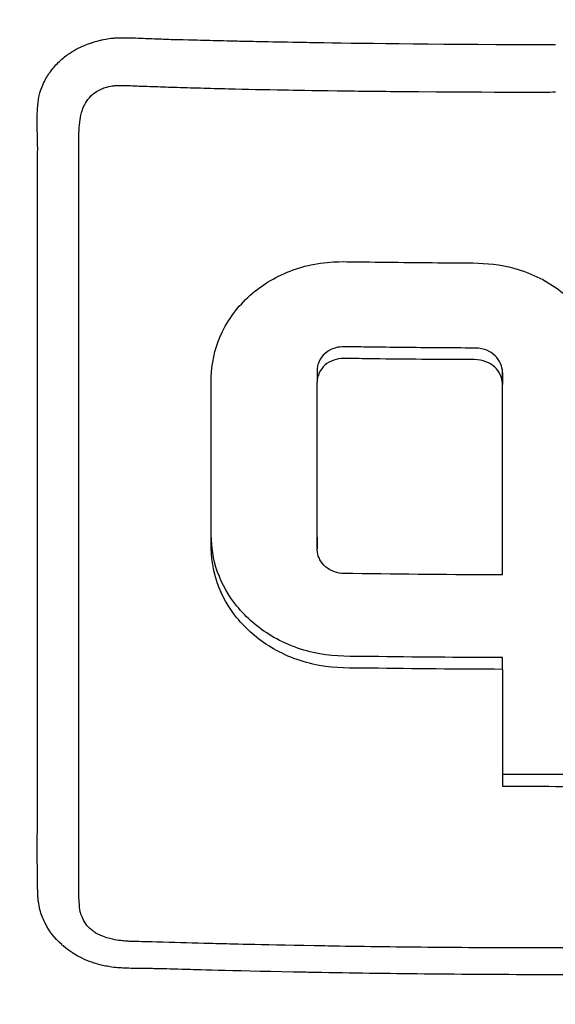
# Model space of a CAD drawing. Header units: millimetres. Extents: x 0 to 4378, y 0 to 2376.
# Tile 28 of 236: x 757 to 770, y 803 to 826. Entities that reach past the tile are written whole.
import ezdxf

# ---------------------------------------------------------------- set-up
doc = ezdxf.new("R2010")
doc.units = ezdxf.units.MM
doc.header["$LTSCALE"] = 0.2

# ---------------------------------------------------------------- blocks, each defined once
blk = doc.blocks.new('A$Cd43f6b5f')
for p, q in [((-12.274, 165.472), (-12.274, 165.472)), ((-5.765, 158.327), (-5.765, 158.044)), ((-1.281, 158.268), (-1.281, 157.986)), ((-5.765, 154.293), (-5.765, 154.01)), ((-1.281, 151.095), (-1.281, 151.378))]:
    blk.add_line(p, q)
for centre, major_axis, ratio, start_param, end_param in [((-1.258, 223.478), (0.011, 156.746), 0.00013, 2.050804, 2.071243), ((0.044, 247.114), (-139.821, -0.022), 0.706972, 1.561208, 1.579534)]:
    blk.add_ellipse(centre, major_axis=major_axis, ratio=ratio, start_param=start_param, end_param=end_param)
for points, knots in [([(0, 254.448), (-1.401, 254.45), (-2.8, 254.414), (-4.196, 254.34), (-4.894, 254.303), (-5.591, 254.256), (-6.286, 254.201), (-6.98, 254.145), (-7.673, 254.08), (-8.363, 254.007), (-9.744, 253.859), (-11.117, 253.676), (-12.481, 253.458), (-13.163, 253.349), (-13.843, 253.231), (-14.519, 253.105), (-15.195, 252.978), (-15.867, 252.844), (-16.535, 252.701), (-16.555, 252.696), (-16.575, 252.692), (-16.595, 252.688), (-17.937, 252.4), (-19.262, 252.077), (-20.573, 251.721), (-21.228, 251.543), (-21.88, 251.356), (-22.526, 251.163), (-23.172, 250.969), (-23.812, 250.767), (-24.448, 250.558), (-25.718, 250.141), (-26.969, 249.693), (-28.2, 249.218), (-29.391, 248.757), (-30.564, 248.27), (-31.714, 247.76), (-31.751, 247.743), (-31.789, 247.727), (-31.827, 247.71), (-34.167, 246.667), (-36.423, 245.526), (-38.584, 244.302), (-39.665, 243.691), (-40.721, 243.059), (-41.754, 242.408), (-42.788, 241.756), (-43.798, 241.085), (-44.784, 240.397), (-45.777, 239.704), (-46.744, 238.994), (-47.688, 238.267), (-48.632, 237.541), (-49.553, 236.798), (-50.448, 236.042), (-51.342, 235.286), (-52.211, 234.517), (-53.058, 233.734), (-53.905, 232.951), (-54.729, 232.154), (-55.531, 231.346), (-55.586, 231.29), (-55.642, 231.234), (-55.697, 231.178), (-56.445, 230.419), (-57.175, 229.65), (-57.884, 228.873), (-58.644, 228.04), (-59.38, 227.197), (-60.092, 226.345), (-61.162, 225.065), (-62.179, 223.764), (-63.147, 222.441), (-63.469, 222.001), (-63.785, 221.56), (-64.096, 221.116), (-64.253, 220.892), (-64.408, 220.667), (-64.562, 220.442), (-65.021, 219.771), (-65.467, 219.096), (-65.9, 218.418), (-66.766, 217.061), (-67.582, 215.689), (-68.349, 214.303), (-69.116, 212.917), (-69.834, 211.516), (-70.506, 210.101), (-70.548, 210.014), (-70.589, 209.927), (-70.63, 209.84), (-72.367, 206.146), (-73.778, 202.376), (-74.888, 198.565), (-74.916, 198.471), (-74.943, 198.377), (-74.97, 198.283), (-75.245, 197.323), (-75.498, 196.359), (-75.724, 195.39), (-75.95, 194.42), (-76.148, 193.445), (-76.311, 192.471), (-76.637, 190.523), (-76.825, 188.577), (-76.831, 186.636), (-76.832, 186.553), (-76.832, 186.47), (-76.831, 186.386), (-76.822, 184.43), (-76.63, 182.478), (-76.304, 180.528), (-76.141, 179.554), (-75.944, 178.58), (-75.718, 177.608), (-75.493, 176.636), (-75.24, 175.666), (-74.967, 174.701), (-74.949, 174.641), (-74.932, 174.58), (-74.915, 174.52), (-74.363, 172.596), (-73.735, 170.683), (-73.027, 168.785), (-72.673, 167.835), (-72.298, 166.89), (-71.904, 165.949), (-71.51, 165.008), (-71.095, 164.073), (-70.66, 163.142), (-70.639, 163.096), (-70.617, 163.05), (-70.595, 163.003), (-69.712, 161.123), (-68.743, 159.261), (-67.689, 157.428), (-66.635, 155.595), (-65.496, 153.791), (-64.267, 152.019), (-63.653, 151.132), (-63.016, 150.254), (-62.356, 149.382), (-61.696, 148.511), (-61.011, 147.647), (-60.305, 146.794), (-59.598, 145.941), (-58.868, 145.098), (-58.116, 144.266), (-57.365, 143.434), (-56.59, 142.614), (-55.792, 141.805), (-55.774, 141.787), (-55.757, 141.769), (-55.739, 141.75), (-54.938, 140.941), (-54.114, 140.143), (-53.264, 139.357), (-52.414, 138.571), (-51.538, 137.796), (-50.639, 137.037), (-49.739, 136.278), (-48.816, 135.535), (-47.87, 134.807), (-47.766, 134.727), (-47.662, 134.648), (-47.558, 134.569)], [0, 0, 0, 0, 0.0041991, 0.0041991, 0.0041991, 0.0062987, 0.0062987, 0.0062987, 0.0083983, 0.0083983, 0.0083983, 0.0125974, 0.0125974, 0.0125974, 0.014697, 0.014697, 0.014697, 0.0167965, 0.0167965, 0.0167965, 0.0168599, 0.0168599, 0.0168599, 0.0210764, 0.0210764, 0.0210764, 0.0231847, 0.0231847, 0.0231847, 0.025293, 0.025293, 0.025293, 0.0295096, 0.0295096, 0.0295096, 0.0335924, 0.0335924, 0.0335924, 0.0337261, 0.0337261, 0.0337261, 0.0420526, 0.0420526, 0.0420526, 0.0462159, 0.0462159, 0.0462159, 0.0503791, 0.0503791, 0.0503791, 0.0545745, 0.0545745, 0.0545745, 0.0587698, 0.0587698, 0.0587698, 0.0629602, 0.0629602, 0.0629602, 0.0671505, 0.0671505, 0.0671505, 0.0674414, 0.0674414, 0.0674414, 0.0713694, 0.0713694, 0.0713694, 0.0755743, 0.0755743, 0.0755743, 0.0818817, 0.0818817, 0.0818817, 0.0839768, 0.0839768, 0.0839768, 0.0850355, 0.0850355, 0.0850355, 0.0881892, 0.0881892, 0.0881892, 0.0944966, 0.0944966, 0.0944966, 0.1008041, 0.1008041, 0.1008041, 0.1011921, 0.1011921, 0.1011921, 0.1176445, 0.1176445, 0.1176445, 0.1180502, 0.1180502, 0.1180502, 0.1221943, 0.1221943, 0.1221943, 0.1263384, 0.1263384, 0.1263384, 0.1346266, 0.1346266, 0.1346266, 0.1349824, 0.1349824, 0.1349824, 0.143338, 0.143338, 0.143338, 0.1475158, 0.1475158, 0.1475158, 0.1516936, 0.1516936, 0.1516936, 0.1519551, 0.1519551, 0.1519551, 0.160293, 0.160293, 0.160293, 0.164462, 0.164462, 0.164462, 0.168631, 0.168631, 0.168631, 0.1688379, 0.1688379, 0.1688379, 0.1772635, 0.1772635, 0.1772635, 0.1856891, 0.1856891, 0.1856891, 0.1899019, 0.1899019, 0.1899019, 0.1941147, 0.1941147, 0.1941147, 0.1983275, 0.1983275, 0.1983275, 0.2025403, 0.2025403, 0.2025403, 0.2026348, 0.2026348, 0.2026348, 0.206856, 0.206856, 0.206856, 0.2110771, 0.2110771, 0.2110771, 0.2152983, 0.2152983, 0.2152983, 0.2157612, 0.2157612, 0.2157612, 0.2157612]), ([(0.057, 122.335), (-0.41, 122.336), (-2.636, 122.319), (-7.582, 122.78), (-9.478, 123.045), (-12.611, 123.629), (-13.856, 123.901), (-16.741, 124.623), (-18.37, 125.102), (-20.895, 125.958), (-21.806, 126.292), (-23.188, 126.835), (-23.666, 127.03), (-26.68, 128.304), (-29.141, 129.548), (-34.65, 132.814), (-37.625, 134.957), (-40.752, 137.669), (-41.116, 137.993), (-44.46, 141.037), (-47.148, 144.042), (-49.79, 147.635), (-50.081, 148.041), (-50.635, 148.834), (-50.902, 149.226), (-51.3, 149.824), (-51.436, 150.033), (-52.075, 151.02), (-52.596, 151.864), (-53.34, 153.143), (-53.587, 153.579), (-54.484, 155.211), (-55.087, 156.401), (-56.243, 158.874), (-56.805, 160.2), (-57.547, 162.126), (-57.759, 162.699), (-58.593, 165.059), (-59.125, 166.824), (-59.633, 168.853), (-59.69, 169.087), (-59.863, 169.818), (-59.973, 170.313), (-60.149, 171.164), (-60.222, 171.532), (-60.667, 173.933), (-61.115, 176.989), (-61.218, 180.997), (-61.222, 181.183), (-61.268, 184.117), (-61.091, 186.65), (-60.74, 190.09), (-60.533, 191.602), (-59.818, 195.746), (-59.201, 198.355), (-58.302, 201.385), (-58.154, 201.865), (-57.715, 203.237), (-57.411, 204.126), (-56.809, 205.781), (-56.512, 206.555), (-56.069, 207.651), (-55.931, 207.986), (-55.539, 208.92), (-55.269, 209.543), (-54.742, 210.711), (-54.491, 211.25), (-53.789, 212.714), (-53.324, 213.641), (-52.114, 215.935), (-51.341, 217.302), (-50.143, 219.294), (-49.733, 219.954), (-49.103, 220.939), (-48.891, 221.266), (-48.569, 221.754), (-48.461, 221.916), (-48.298, 222.159), (-48.244, 222.24), (-48.162, 222.362), (-48.135, 222.402), (-48.07, 222.499), (-48.04, 222.542), (-48.026, 222.563)], [0.000004, 0.000004, 0.000004, 0.000004, 0.139875, 0.139875, 0.227512, 0.227512, 0.285894, 0.285894, 0.363713, 0.363713, 0.408155, 0.408155, 0.431826, 0.431826, 0.55804, 0.55804, 0.726318, 0.726318, 0.748791, 0.748791, 0.934846, 0.934846, 0.958293, 0.958293, 0.980317, 0.980317, 0.992046, 0.992046, 1.035571, 1.035571, 1.057896, 1.057896, 1.118512, 1.118512, 1.185121, 1.185121, 1.212956, 1.212956, 1.299325, 1.299325, 1.310275, 1.310275, 1.333714, 1.333714, 1.350359, 1.350359, 1.438721, 1.438721, 1.44302, 1.44302, 1.506527, 1.506527, 1.556602, 1.556602, 1.644538, 1.644538, 1.661123, 1.661123, 1.692259, 1.692259, 1.719331, 1.719331, 1.731162, 1.731162, 1.752878, 1.752878, 1.771547, 1.771547, 1.804434, 1.804434, 1.853817, 1.853817, 1.878775, 1.878775, 1.891253, 1.891253, 1.897493, 1.897493, 1.900613, 1.900613, 1.902173, 1.902173, 1.904354, 1.904354, 1.904354, 1.904354]), ([(-44.206, 201.395), (-45.16, 199.702), (-46.035, 197.96), (-47.544, 194.337), (-48.171, 192.498), (-49.688, 186.918), (-50.228, 183.084), (-50.29, 176.681), (-50.093, 174.137), (-48.818, 166.365), (-46.865, 160.332), (-39.976, 149.627), (-35.782, 144.936), (-26.807, 138.495), (-23.109, 136.462), (-16.479, 133.753), (-13.649, 132.853), (-8.648, 131.697), (-6.474, 131.329), (-2.833, 130.964), (-1.355, 130.886), (0.132, 130.889)], [-13.245772, -13.245772, -13.245772, -13.245772, -12.251128, -12.251128, -11.274972, -11.274972, -9.337784, -9.337784, -8.051587, -8.051587, -5.366006, -5.366006, -3.267179, -3.267179, -1.993957, -1.993957, -1.102626, -1.102626, -0.445934, -0.445934, 0, 0, 0, 0]), ([(0.132, 126.865), (-0.449, 126.864), (-1.566, 126.865), (-3.21, 126.982), (-3.739, 127.02), (-4.252, 127.066), (-4.75, 127.117), (-5.367, 127.181), (-5.96, 127.254), (-6.529, 127.333), (-6.98, 127.396), (-8.081, 127.544), (-9.809, 127.893), (-11.136, 128.161), (-12.208, 128.425), (-13.036, 128.64), (-13.077, 128.651), (-13.118, 128.662), (-13.159, 128.672), (-15.539, 129.298), (-17.58, 129.995), (-19.303, 130.666), (-19.337, 130.679), (-20.365, 131.047), (-22.31, 131.937), (-22.318, 131.941), (-22.326, 131.945), (-22.334, 131.949), (-24.057, 132.739), (-25.02, 133.268), (-25.289, 133.412), (-27.177, 134.416), (-29.001, 135.528), (-30.748, 136.742), (-30.788, 136.769), (-30.827, 136.797), (-30.866, 136.824), (-31.016, 136.929), (-32.185, 137.697), (-34.187, 139.345), (-34.717, 139.781), (-35.303, 140.28), (-35.937, 140.851), (-36.8, 141.627), (-37.523, 142.329), (-38.124, 142.937), (-39.475, 144.304), (-40.218, 145.186), (-40.472, 145.48), (-41.591, 146.775), (-42.431, 147.875), (-43.054, 148.729), (-43.725, 149.649), (-44.145, 150.283), (-44.358, 150.605), (-45.382, 152.155), (-46.114, 153.445), (-46.638, 154.42), (-47.062, 155.208), (-47.35, 155.792), (-47.528, 156.158), (-47.81, 156.736), (-48.272, 157.699), (-48.835, 159.077), (-49.143, 159.831), (-49.388, 160.485), (-49.584, 161.034), (-49.727, 161.434), (-49.844, 161.778), (-49.938, 162.064), (-50.155, 162.718), (-50.477, 163.725), (-50.834, 165.102), (-51.29, 166.858), (-51.471, 167.896), (-51.524, 168.182), (-51.534, 168.231), (-51.543, 168.28), (-51.552, 168.329), (-51.928, 170.359), (-52.17, 172.413), (-52.276, 174.472), (-52.295, 174.841), (-52.314, 175.277), (-52.325, 175.781), (-52.338, 176.326), (-52.343, 176.949), (-52.332, 177.651), (-52.302, 179.442), (-52.198, 180.493), (-52.171, 180.808), (-52.101, 181.626), (-52.009, 182.444), (-51.896, 183.258), (-51.72, 184.529), (-51.492, 185.792), (-51.212, 187.046), (-50.909, 188.41), (-50.58, 189.602), (-50.266, 190.628), (-49.96, 191.626), (-49.668, 192.466), (-49.414, 193.155), (-48.786, 194.859), (-48.122, 196.361), (-47.478, 197.675), (-47.246, 198.149), (-47.016, 198.598), (-46.791, 199.023)], [-1, -1, -1, -1, -0.96875, -0.96875, -0.96875, -0.9547937, -0.9547937, -0.9547937, -0.9375, -0.9375, -0.9375, -0.90625, -0.90625, -0.90625, -0.875, -0.875, -0.875, -0.8739463, -0.8739463, -0.8739463, -0.8125, -0.8125, -0.8125, -0.7813822, -0.7813822, -0.7813822, -0.78125, -0.78125, -0.78125, -0.75, -0.75, -0.75, -0.6888795, -0.6888795, -0.6888795, -0.6875, -0.6875, -0.6875, -0.6380723, -0.6380723, -0.6380723, -0.625, -0.625, -0.625, -0.6057577, -0.6057577, -0.6057577, -0.5625, -0.5625, -0.5625, -0.5324119, -0.5324119, -0.5324119, -0.5, -0.5, -0.5, -0.4654336, -0.4654336, -0.4654336, -0.4375, -0.4375, -0.4375, -0.40625, -0.40625, -0.40625, -0.3881699, -0.3881699, -0.3881699, -0.375, -0.375, -0.375, -0.34375, -0.34375, -0.34375, -0.3125, -0.3125, -0.3125, -0.3110249, -0.3110249, -0.3110249, -0.25, -0.25, -0.25, -0.2349777, -0.2349777, -0.2349777, -0.21875, -0.21875, -0.21875, -0.1875, -0.1875, -0.1875, -0.1630802, -0.1630802, -0.1630802, -0.125, -0.125, -0.125, -0.0933033, -0.0933033, -0.0933033, -0.0625, -0.0625, -0.0625, -0.0165509, -0.0165509, -0.0165509, 0, 0, 0, 0]), ([(-12.529, 149.748), (-12.529, 150.265), (-12.529, 151.096), (-12.529, 152.254), (-12.529, 153.017), (-12.529, 153.925), (-12.529, 154.969), (-12.529, 155.759), (-12.53, 156.627), (-12.53, 157.58), (-12.53, 157.616), (-12.53, 157.652), (-12.53, 157.688), (-12.53, 158.558), (-12.531, 159.198), (-12.531, 159.601), (-12.531, 160.112), (-12.531, 160.533), (-12.531, 160.862), (-12.53, 161.342), (-12.531, 161.628), (-12.531, 161.715), (-12.532, 162.967), (-12.525, 163.637), (-12.526, 163.72), (-12.527, 163.77), (-12.528, 163.814), (-12.529, 163.851), (-12.529, 163.913), (-12.531, 163.957), (-12.531, 163.985), (-12.532, 164.024), (-12.537, 164.158), (-12.538, 164.386), (-12.538, 164.498), (-12.535, 164.586), (-12.531, 164.651), (-12.522, 164.785), (-12.507, 164.866), (-12.502, 164.897), (-12.496, 164.934), (-12.484, 165.007), (-12.449, 165.112), (-12.42, 165.198), (-12.389, 165.266), (-12.363, 165.317), (-12.315, 165.413), (-12.26, 165.498), (-12.203, 165.573), (-12.145, 165.649), (-12.078, 165.727), (-11.999, 165.801), (-11.959, 165.84), (-11.92, 165.874), (-11.883, 165.904), (-11.88, 165.906), (-11.877, 165.909), (-11.874, 165.911), (-11.833, 165.943), (-11.794, 165.972), (-11.756, 165.997), (-11.677, 166.05), (-11.605, 166.089), (-11.543, 166.12), (-11.464, 166.16), (-11.402, 166.185), (-11.36, 166.202), (-11.304, 166.225), (-11.244, 166.247), (-11.178, 166.269), (-11.12, 166.287), (-11.059, 166.305), (-10.993, 166.32), (-10.99, 166.321), (-10.988, 166.321), (-10.985, 166.322)], [-0.35, -0.35, -0.35, -0.35, -0.3036755, -0.3036755, -0.3036755, -0.273124, -0.273124, -0.273124, -0.25, -0.25, -0.25, -0.248947, -0.248947, -0.248947, -0.2232143, -0.2232143, -0.2232143, -0.2123203, -0.2123203, -0.2123203, -0.1964286, -0.1964286, -0.1964286, -0.1696429, -0.1696429, -0.1696429, -0.1683773, -0.1683773, -0.1683773, -0.1662946, -0.1662946, -0.1662946, -0.1629464, -0.1629464, -0.1629464, -0.1595982, -0.1595982, -0.1595982, -0.15625, -0.15625, -0.15625, -0.1533801, -0.1533801, -0.1533801, -0.1505102, -0.1505102, -0.1505102, -0.1466837, -0.1466837, -0.1466837, -0.1428571, -0.1428571, -0.1428571, -0.1409439, -0.1409439, -0.1409439, -0.1408082, -0.1408082, -0.1408082, -0.1390306, -0.1390306, -0.1390306, -0.1367836, -0.1367836, -0.1367836, -0.1339286, -0.1339286, -0.1339286, -0.1315425, -0.1315425, -0.1315425, -0.1294643, -0.1294643, -0.1294643, -0.129396, -0.129396, -0.129396, -0.129396]), ([(-10.985, 166.322), (-10.91, 166.34), (-10.846, 166.35), (-10.795, 166.357), (-10.73, 166.366), (-10.684, 166.369), (-10.66, 166.37), (-10.57, 166.373), (-10.455, 166.375), (-10.315, 166.373), (-10.1, 166.369), (-9.935, 166.361), (-9.823, 166.356), (-9.651, 166.35), (-9.507, 166.344), (-9.39, 166.339), (-9.348, 166.337), (-9.264, 166.335), (-9.139, 166.332), (-8.758, 166.323), (-8.514, 166.317), (-8.408, 166.314), (-8.388, 166.314), (-8.373, 166.313), (-8.362, 166.313), (-8.142, 166.307), (-7.918, 166.302), (-7.692, 166.297), (-7.447, 166.291), (-6.956, 166.28), (-6.219, 166.268), (-6.07, 166.265), (-5.866, 166.262), (-5.606, 166.258), (-4.588, 166.242), (-2.719, 166.213), (0, 166.212)], [-0.129396, -0.129396, -0.129396, -0.129396, -0.1274723, -0.1274723, -0.1274723, -0.125, -0.125, -0.125, -0.1205357, -0.1205357, -0.1205357, -0.1160714, -0.1160714, -0.1160714, -0.1116071, -0.1116071, -0.1116071, -0.1071429, -0.1071429, -0.1071429, -0.0996265, -0.0996265, -0.0996265, -0.0982143, -0.0982143, -0.0982143, -0.0892857, -0.0892857, -0.0892857, -0.0714286, -0.0714286, -0.0714286, -0.0569264, -0.0569264, -0.0569264, 0, 0, 0, 0]), ([(-11.531, 149.977), (-11.531, 150.31), (-11.531, 150.939), (-11.531, 151.868), (-11.531, 151.917), (-11.531, 151.965), (-11.531, 152.014), (-11.531, 152.933), (-11.531, 153.771), (-11.531, 154.534), (-11.531, 155.525), (-11.531, 156.386), (-11.531, 157.1), (-11.531, 158.48), (-11.531, 159.32), (-11.531, 159.612), (-11.531, 159.772), (-11.531, 159.933), (-11.531, 160.094), (-11.53, 160.59), (-11.531, 161.087), (-11.531, 161.584), (-11.531, 161.784), (-11.531, 162.114), (-11.532, 162.576), (-11.532, 162.687), (-11.532, 162.799), (-11.532, 162.913), (-11.532, 163.127), (-11.533, 163.345), (-11.532, 163.57), (-11.532, 163.667), (-11.531, 163.75), (-11.531, 163.818), (-11.531, 163.838), (-11.53, 163.856), (-11.53, 163.874), (-11.529, 163.977), (-11.528, 164.042), (-11.527, 164.069), (-11.524, 164.167), (-11.518, 164.252), (-11.509, 164.321), (-11.509, 164.327), (-11.508, 164.332), (-11.507, 164.338), (-11.499, 164.404), (-11.486, 164.481), (-11.462, 164.564), (-11.462, 164.564), (-11.457, 164.588), (-11.442, 164.632), (-11.428, 164.67), (-11.407, 164.724), (-11.371, 164.789), (-11.335, 164.853), (-11.291, 164.912), (-11.238, 164.966), (-11.236, 164.969), (-11.233, 164.971), (-11.231, 164.974), (-11.228, 164.977), (-11.224, 164.98), (-11.221, 164.983), (-11.208, 164.996), (-11.149, 165.061), (-11.008, 165.126), (-10.986, 165.136), (-10.959, 165.148), (-10.926, 165.16), (-10.881, 165.176), (-10.824, 165.192), (-10.756, 165.203), (-10.736, 165.206), (-10.712, 165.21), (-10.684, 165.213), (-10.648, 165.217), (-10.605, 165.22), (-10.556, 165.221)], [0.6517857, 0.6517857, 0.6517857, 0.6517857, 0.6785714, 0.6785714, 0.6785714, 0.6797281, 0.6797281, 0.6797281, 0.7017453, 0.7017453, 0.7017453, 0.7303747, 0.7303747, 0.7303747, 0.7857143, 0.7857143, 0.7857143, 0.7922841, 0.7922841, 0.7922841, 0.8125, 0.8125, 0.8125, 0.8258929, 0.8258929, 0.8258929, 0.8305652, 0.8305652, 0.8305652, 0.8392857, 0.8392857, 0.8392857, 0.8426339, 0.8426339, 0.8426339, 0.8431179, 0.8431179, 0.8431179, 0.8459821, 0.8459821, 0.8459821, 0.8493304, 0.8493304, 0.8493304, 0.8496066, 0.8496066, 0.8496066, 0.8526786, 0.8526786, 0.8526786, 0.8544889, 0.8544889, 0.8544889, 0.8560268, 0.8560268, 0.8560268, 0.8590434, 0.8590434, 0.8590434, 0.8591891, 0.8591891, 0.8591891, 0.859375, 0.859375, 0.859375, 0.8627232, 0.8627232, 0.8627232, 0.8641237, 0.8641237, 0.8641237, 0.8660714, 0.8660714, 0.8660714, 0.8675382, 0.8675382, 0.8675382, 0.8694294, 0.8694294, 0.8694294, 0.8694294]), ([(-10.556, 165.221), (-10.455, 165.224), (-10.328, 165.219), (-10.173, 165.212), (-10.157, 165.211), (-10.139, 165.21), (-10.122, 165.209), (-10.094, 165.208), (-10.066, 165.207), (-10.04, 165.206), (-9.919, 165.201), (-9.824, 165.198), (-9.753, 165.196), (-9.578, 165.19), (-9.405, 165.185), (-9.234, 165.179), (-9.017, 165.172), (-8.803, 165.166), (-8.591, 165.16), (-8.373, 165.153), (-8.147, 165.148), (-7.913, 165.142), (-7.487, 165.131), (-7.034, 165.121), (-6.554, 165.113), (-6.327, 165.108), (-5.901, 165.101), (-5.277, 165.093), (-4.862, 165.087), (-4.36, 165.081), (-3.771, 165.076), (-1.264, 165.054), (-0.005, 165.063), (0, 165.063)], [0.8694294, 0.8694294, 0.8694294, 0.8694294, 0.8733039, 0.8733039, 0.8733039, 0.8737245, 0.8737245, 0.8737245, 0.8747406, 0.8747406, 0.8747406, 0.8794643, 0.8794643, 0.8794643, 0.8853665, 0.8853665, 0.8853665, 0.8928571, 0.8928571, 0.8928571, 0.9023572, 0.9023572, 0.9023572, 0.9196429, 0.9196429, 0.9196429, 0.9357416, 0.9357416, 0.9357416, 0.9464286, 0.9464286, 0.9464286, 1, 1, 1, 1]), ([(-1.281, 151.095), (-2.351, 151.099), (-3.42, 151.108), (-4.969, 151.129), (-5.301, 151.114), (-6.135, 151.266), (-6.532, 151.416), (-7.207, 151.825), (-7.487, 152.07), (-7.915, 152.601), (-8.072, 152.88), (-8.331, 153.613), (-8.328, 153.964), (-8.328, 155.23), (-8.328, 156.21), (-8.328, 157.704), (-8.337, 158.032), (-8.298, 158.616), (-8.208, 158.954), (-7.883, 159.619), (-7.636, 159.932), (-7.022, 160.452), (-6.663, 160.653), (-5.708, 160.97), (-5.242, 160.96), (-4.314, 160.947), (-3.578, 160.939), (-2.022, 160.926), (-1.439, 160.969), (-0.333, 160.568), (0.017, 160.349), (0.606, 159.831), (0.852, 159.508), (1.18, 158.812), (1.267, 158.45), (1.286, 157.907), (1.281, 157.535), (1.281, 155.816), (1.281, 154.593), (1.281, 153.378)], [0, 0, 0, 0, 0.320879, 0.320879, 0.465091, 0.465091, 0.61047, 0.61047, 0.741214, 0.741214, 0.858961, 0.858961, 1.03352, 1.03352, 1.617694, 1.617694, 1.920655, 1.920655, 2.361582, 2.361582, 2.851357, 2.851357, 3.338051, 3.338051, 4.028869, 4.028869, 6.65642, 6.65642, 9.591035, 9.591035, 11.360377, 11.360377, 13.298144, 13.298144, 15.132878, 15.132878, 16.008781, 16.008781, 18.211527, 18.211527, 18.211527, 18.211527]), ([(-1.281, 153.661), (-1.281, 154.947), (-1.281, 156.241), (-1.281, 157.756), (-1.281, 157.968), (-1.281, 158.216), (-1.279, 158.28), (-1.293, 158.407), (-1.316, 158.478), (-1.39, 158.612), (-1.442, 158.672), (-1.568, 158.771), (-1.64, 158.809), (-1.823, 158.867), (-1.91, 158.867), (-2.539, 158.871), (-3.11, 158.875), (-3.969, 158.884), (-4.256, 158.888), (-4.682, 158.893), (-4.821, 158.895), (-5.119, 158.899), (-5.229, 158.906), (-5.44, 158.833), (-5.513, 158.791), (-5.634, 158.685), (-5.681, 158.623), (-5.731, 158.518), (-5.744, 158.48), (-5.761, 158.403), (-5.765, 158.365), (-5.765, 158.327)], [0.000001, 0.000001, 0.000001, 0.000001, 0.431263, 0.431263, 0.501443, 0.501443, 0.512968, 0.512968, 0.528489, 0.528489, 0.54457, 0.54457, 0.560405, 0.560405, 0.581679, 0.581679, 0.794455, 0.794455, 0.901209, 0.901209, 0.953112, 0.953112, 1.012063, 1.012063, 1.048384, 1.048384, 1.083002, 1.083002, 1.101527, 1.101527, 1.119238, 1.119238, 1.119238, 1.119238]), ([(-1.281, 153.378), (-1.281, 154.838), (-1.281, 156.309), (-1.281, 157.885), (-1.28, 157.967), (-1.285, 158.083), (-1.302, 158.155), (-1.366, 158.293), (-1.412, 158.356), (-1.53, 158.464), (-1.602, 158.508), (-1.86, 158.606), (-2.032, 158.585), (-2.616, 158.589), (-2.85, 158.591), (-3.472, 158.596), (-3.859, 158.6), (-4.437, 158.607), (-4.628, 158.61), (-5.072, 158.616), (-5.206, 158.631), (-5.44, 158.55), (-5.514, 158.508), (-5.634, 158.402), (-5.681, 158.34), (-5.731, 158.235), (-5.744, 158.197), (-5.761, 158.121), (-5.765, 158.082), (-5.765, 158.044)], [0.000001, 0.000001, 0.000001, 0.000001, 0.489571, 0.489571, 0.520795, 0.520795, 0.575938, 0.575938, 0.63212, 0.63212, 0.689892, 0.689892, 0.822191, 0.822191, 0.910467, 0.910467, 1.056592, 1.056592, 1.128541, 1.128541, 1.224346, 1.224346, 1.274574, 1.274574, 1.322423, 1.322423, 1.348031, 1.348031, 1.372516, 1.372516, 1.372516, 1.372516]), ([(-1.281, 153.378), (-2.489, 153.383), (-3.697, 153.394), (-5.039, 153.413), (-5.107, 153.412), (-5.25, 153.424), (-5.33, 153.445), (-5.48, 153.512), (-5.548, 153.56), (-5.653, 153.668), (-5.692, 153.726), (-5.746, 153.851), (-5.761, 153.916), (-5.766, 154.02), (-5.765, 154.073), (-5.765, 155.462), (-5.765, 156.749), (-5.765, 158.044)], [-1.286139, -1.286139, -1.286139, -1.286139, -0.798514, -0.798514, -0.743971, -0.743971, -0.671251, -0.671251, -0.596258, -0.596258, -0.530286, -0.530286, -0.464712, -0.464712, -0.427696, -0.427696, 0, 0, 0, 0]), ([(-1.281, 151.378), (-2.346, 151.382), (-3.411, 151.391), (-4.959, 151.412), (-5.291, 151.397), (-6.123, 151.546), (-6.521, 151.694), (-7.198, 152.101), (-7.48, 152.345), (-7.91, 152.876), (-8.068, 153.154), (-8.29, 153.777), (-8.319, 154.057), (-8.326, 154.338)], [0, 0, 0, 0, 0.319563, 0.319563, 0.464522, 0.464522, 0.6114912, 0.6114912, 0.7438589, 0.7438589, 0.862946, 0.862946, 0.9951371, 0.9951371, 0.9951371, 0.9951371]), ([(-11.202, 144.775), (-11.217, 144.787), (-11.231, 144.798), (-11.243, 144.809), (-11.253, 144.817), (-11.267, 144.829), (-11.284, 144.844), (-11.296, 144.855), (-11.303, 144.862), (-11.306, 144.864), (-11.347, 144.912), (-11.385, 144.968), (-11.417, 145.03), (-11.443, 145.08), (-11.463, 145.129), (-11.479, 145.174), (-11.483, 145.185), (-11.486, 145.196), (-11.489, 145.206), (-11.493, 145.221), (-11.496, 145.235), (-11.499, 145.248), (-11.505, 145.29), (-11.518, 145.363), (-11.523, 145.467), (-11.525, 145.494), (-11.527, 145.545), (-11.528, 145.62), (-11.528, 145.644), (-11.529, 145.666), (-11.529, 145.686), (-11.529, 145.719), (-11.529, 145.746), (-11.529, 145.77), (-11.529, 145.771), (-11.528, 145.787), (-11.529, 145.818), (-11.529, 145.838), (-11.529, 145.863), (-11.529, 145.893), (-11.529, 145.913), (-11.529, 145.943), (-11.529, 145.985), (-11.529, 145.999), (-11.53, 146.07), (-11.531, 146.198), (-11.532, 146.48), (-11.531, 146.762), (-11.531, 147.045), (-11.532, 147.396), (-11.531, 147.748), (-11.531, 148.101), (-11.531, 148.102), (-11.531, 148.413), (-11.531, 149.038), (-11.531, 149.127), (-11.531, 149.286), (-11.531, 149.517), (-11.531, 149.648), (-11.531, 149.801), (-11.531, 149.977)], [0.57572844, 0.57572844, 0.57572844, 0.57572844, 0.57645089, 0.57645089, 0.57645089, 0.57728795, 0.57728795, 0.57728795, 0.578125, 0.578125, 0.578125, 0.58147321, 0.58147321, 0.58147321, 0.58314732, 0.58314732, 0.58314732, 0.58383587, 0.58383587, 0.58383587, 0.58482143, 0.58482143, 0.58482143, 0.58816964, 0.58816964, 0.58816964, 0.58984375, 0.58984375, 0.58984375, 0.59048811, 0.59048811, 0.59048811, 0.59151786, 0.59151786, 0.59151786, 0.59255714, 0.59255714, 0.59255714, 0.59319196, 0.59319196, 0.59319196, 0.59486607, 0.59486607, 0.59486607, 0.59821429, 0.59821429, 0.59821429, 0.61014843, 0.61014843, 0.61014843, 0.625, 0.625, 0.625, 0.63839286, 0.63839286, 0.63839286, 0.64694198, 0.64694198, 0.64694198, 0.65178571, 0.65178571, 0.65178571, 0.65178571]), ([(-11.941, 144.432), (-11.943, 144.433), (-11.944, 144.435), (-11.945, 144.436), (-12.119, 144.591), (-12.25, 144.766), (-12.34, 144.943), (-12.35, 144.962), (-12.359, 144.981), (-12.368, 145), (-12.416, 145.104), (-12.454, 145.212), (-12.48, 145.322), (-12.501, 145.409), (-12.507, 145.468), (-12.511, 145.497), (-12.514, 145.527), (-12.517, 145.558), (-12.519, 145.59), (-12.522, 145.626), (-12.523, 145.665), (-12.524, 145.706), (-12.527, 145.815), (-12.53, 145.965), (-12.532, 146.157), (-12.534, 146.356), (-12.535, 146.494), (-12.535, 146.573), (-12.535, 146.666), (-12.535, 146.776), (-12.535, 146.905), (-12.535, 147.021), (-12.534, 147.152), (-12.533, 147.298), (-12.53, 147.671), (-12.529, 147.859), (-12.529, 147.86), (-12.528, 147.926), (-12.528, 148.125), (-12.528, 148.459), (-12.528, 148.96), (-12.528, 149.33), (-12.529, 149.566), (-12.529, 149.64), (-12.529, 149.7), (-12.529, 149.748)], [-0.42508191, -0.42508191, -0.42508191, -0.42508191, -0.425, -0.425, -0.425, -0.41652249, -0.41652249, -0.41652249, -0.415625, -0.415625, -0.415625, -0.4109375, -0.4109375, -0.4109375, -0.40859375, -0.40859375, -0.40859375, -0.40748306, -0.40748306, -0.40748306, -0.40625, -0.40625, -0.40625, -0.4015625, -0.4015625, -0.4015625, -0.396875, -0.396875, -0.396875, -0.3919545, -0.3919545, -0.3919545, -0.3875, -0.3875, -0.3875, -0.378125, -0.378125, -0.378125, -0.36875, -0.36875, -0.36875, -0.35441881, -0.35441881, -0.35441881, -0.35, -0.35, -0.35, -0.35]), ([(1.281, 148.551), (0.853, 148.548), (0.424, 148.547), (-0.43, 148.547), (-0.856, 148.549), (-1.281, 148.552)], [0.0000758, 0.0000758, 0.0000758, 0.0000758, 0.1286739, 0.1286739, 0.2563085, 0.2563085, 0.2563085, 0.2563085]), ([(12.336, 144.94), (12.31, 144.892), (12.28, 144.841), (12.247, 144.79), (12.183, 144.694), (12.082, 144.553), (11.905, 144.397), (11.854, 144.353), (11.798, 144.308), (11.735, 144.263), (11.644, 144.199), (11.537, 144.135), (11.412, 144.078), (11.388, 144.067), (11.344, 144.048), (11.278, 144.023), (11.264, 144.018), (11.25, 144.013), (11.234, 144.007), (11.155, 143.98), (11.092, 143.962), (11.046, 143.95), (10.833, 143.895), (10.686, 143.884), (10.617, 143.875), (10.595, 143.873), (10.572, 143.87), (10.548, 143.868), (10.537, 143.867), (10.526, 143.867), (10.515, 143.866), (10.497, 143.864), (10.471, 143.863), (10.437, 143.861), (10.385, 143.858), (10.329, 143.855), (10.268, 143.853), (10.142, 143.848), (10.007, 143.844), (9.862, 143.842), (9.76, 143.841), (9.658, 143.839), (9.556, 143.838), (9.45, 143.836), (9.358, 143.835), (9.279, 143.833), (9.269, 143.833), (9.189, 143.831), (9.041, 143.827), (8.613, 143.816), (7.609, 143.788), (6.029, 143.76), (5.188, 143.745), (4.183, 143.73), (3.015, 143.719), (2.993, 143.719), (2.97, 143.719), (2.948, 143.719), (1.965, 143.71), (0.983, 143.706), (0, 143.706), (-1.005, 143.707), (-2.01, 143.712), (-3.015, 143.722), (-3.893, 143.73), (-4.77, 143.742), (-5.648, 143.758), (-5.779, 143.76), (-5.906, 143.762), (-6.029, 143.765), (-7.698, 143.796), (-8.647, 143.825), (-8.878, 143.831), (-8.934, 143.833), (-8.987, 143.834), (-9.039, 143.836), (-9.308, 143.843), (-9.524, 143.849), (-9.688, 143.853), (-9.696, 143.853), (-9.829, 143.854), (-10.088, 143.857), (-10.26, 143.859), (-10.4, 143.864), (-10.509, 143.871), (-10.522, 143.872), (-10.535, 143.872), (-10.548, 143.873), (-10.676, 143.881), (-10.788, 143.898), (-10.884, 143.917), (-10.919, 143.924), (-10.986, 143.937), (-11.08, 143.964), (-11.125, 143.976), (-11.191, 143.996), (-11.275, 144.029), (-11.547, 144.134), (-11.754, 144.272), (-11.906, 144.402), (-11.918, 144.412), (-11.93, 144.422), (-11.941, 144.432)], [-0.7142094, -0.7142094, -0.7142094, -0.7142094, -0.7125, -0.7125, -0.7125, -0.7052, -0.7052, -0.7052, -0.703125, -0.703125, -0.703125, -0.6984375, -0.6984375, -0.6984375, -0.6964914, -0.6964914, -0.6964914, -0.6960938, -0.6960938, -0.6960938, -0.69375, -0.69375, -0.69375, -0.6890625, -0.6890625, -0.6890625, -0.6882429, -0.6882429, -0.6882429, -0.6878906, -0.6878906, -0.6878906, -0.6867188, -0.6867188, -0.6867188, -0.684375, -0.684375, -0.684375, -0.6796875, -0.6796875, -0.6796875, -0.6773438, -0.6773438, -0.6773438, -0.675, -0.675, -0.675, -0.6612454, -0.6612454, -0.6612454, -0.6215414, -0.6215414, -0.6215414, -0.6004041, -0.6004041, -0.6004041, -0.6, -0.6, -0.6, -0.5657113, -0.5657113, -0.5657113, -0.530642, -0.530642, -0.530642, -0.5, -0.5, -0.5, -0.4974224, -0.4974224, -0.4974224, -0.4625, -0.4625, -0.4625, -0.4609813, -0.4609813, -0.4609813, -0.453125, -0.453125, -0.453125, -0.4484375, -0.4484375, -0.4484375, -0.44375, -0.44375, -0.44375, -0.4433217, -0.4433217, -0.4433217, -0.4390625, -0.4390625, -0.4390625, -0.4367187, -0.4367187, -0.4367187, -0.434375, -0.434375, -0.434375, -0.4257634, -0.4257634, -0.4257634, -0.4250819, -0.4250819, -0.4250819, -0.4250819]), ([(-0.007, 144.354), (-0.935, 144.354), (-1.862, 144.359), (-2.789, 144.366), (-3.602, 144.373), (-4.415, 144.383), (-5.228, 144.396), (-5.348, 144.398), (-5.465, 144.4), (-5.578, 144.402), (-7.007, 144.426), (-7.837, 144.448), (-8.069, 144.454), (-8.167, 144.456), (-8.265, 144.458), (-8.364, 144.461), (-8.739, 144.471), (-9.113, 144.479), (-9.488, 144.492), (-9.496, 144.492), (-9.585, 144.495), (-9.756, 144.501), (-9.868, 144.505), (-10.015, 144.505), (-10.197, 144.509), (-10.207, 144.509), (-10.217, 144.509), (-10.227, 144.509), (-10.261, 144.51), (-10.295, 144.512), (-10.332, 144.515), (-10.374, 144.518), (-10.413, 144.521), (-10.448, 144.525), (-10.472, 144.527), (-10.495, 144.53), (-10.515, 144.533), (-10.527, 144.534), (-10.648, 144.537), (-10.85, 144.601), (-10.908, 144.619), (-10.96, 144.639), (-11.005, 144.659), (-11.019, 144.665), (-11.042, 144.675), (-11.073, 144.691), (-11.082, 144.695), (-11.091, 144.7), (-11.1, 144.706), (-11.11, 144.711), (-11.12, 144.718), (-11.131, 144.724), (-11.158, 144.742), (-11.181, 144.759), (-11.202, 144.775)], [0.4344281, 0.4344281, 0.4344281, 0.4344281, 0.4693588, 0.4693588, 0.4693588, 0.5, 0.5, 0.5, 0.5026118, 0.5026118, 0.5026118, 0.5357143, 0.5357143, 0.5357143, 0.5394233, 0.5394233, 0.5394233, 0.5535714, 0.5535714, 0.5535714, 0.5589548, 0.5589548, 0.5589548, 0.5625, 0.5625, 0.5625, 0.5630254, 0.5630254, 0.5630254, 0.5647321, 0.5647321, 0.5647321, 0.5660423, 0.5660423, 0.5660423, 0.5669643, 0.5669643, 0.5669643, 0.5714286, 0.5714286, 0.5714286, 0.5731027, 0.5731027, 0.5731027, 0.5739397, 0.5739397, 0.5739397, 0.5743472, 0.5743472, 0.5743472, 0.5747768, 0.5747768, 0.5747768, 0.5757284, 0.5757284, 0.5757284, 0.5757284]), ([(11.207, 144.774), (11.176, 144.746), (11.142, 144.721), (11.105, 144.696), (11.097, 144.691), (11.088, 144.686), (11.08, 144.68), (11.028, 144.649), (10.976, 144.626), (10.927, 144.608), (10.919, 144.605), (10.911, 144.602), (10.904, 144.599), (10.87, 144.588), (10.823, 144.573), (10.761, 144.559), (10.634, 144.53), (10.529, 144.52), (10.452, 144.514), (10.438, 144.513), (10.425, 144.512), (10.413, 144.511), (10.303, 144.503), (10.184, 144.501), (10.054, 144.5), (9.992, 144.5), (9.932, 144.5), (9.874, 144.499), (9.824, 144.499), (9.784, 144.498), (9.755, 144.497), (9.716, 144.496), (9.696, 144.496), (9.695, 144.496), (9.535, 144.49), (9.299, 144.482), (8.985, 144.472), (8.814, 144.467), (8.607, 144.462), (8.364, 144.455), (7.81, 144.441), (7.07, 144.424), (6.145, 144.409), (6.013, 144.406), (5.824, 144.403), (5.577, 144.399), (4.982, 144.39), (4.053, 144.376), (2.789, 144.365), (2.109, 144.36), (1.332, 144.356), (0.459, 144.355), (0.306, 144.354), (0.153, 144.354), (0, 144.354), (-0.002, 144.354), (-0.005, 144.354), (-0.007, 144.354)], [0.2930312, 0.2930312, 0.2930312, 0.2930312, 0.2943499, 0.2943499, 0.2943499, 0.2946429, 0.2946429, 0.2946429, 0.2968441, 0.2968441, 0.2968441, 0.2971939, 0.2971939, 0.2971939, 0.2991071, 0.2991071, 0.2991071, 0.3028878, 0.3028878, 0.3028878, 0.3035714, 0.3035714, 0.3035714, 0.3080357, 0.3080357, 0.3080357, 0.3102679, 0.3102679, 0.3102679, 0.3112211, 0.3112211, 0.3112211, 0.3125, 0.3125, 0.3125, 0.3214286, 0.3214286, 0.3214286, 0.3322978, 0.3322978, 0.3322978, 0.3571429, 0.3571429, 0.3571429, 0.3723386, 0.3723386, 0.3723386, 0.4089075, 0.4089075, 0.4089075, 0.4285714, 0.4285714, 0.4285714, 0.4343362, 0.4343362, 0.4343362, 0.4344281, 0.4344281, 0.4344281, 0.4344281])]:
    blk.add_open_spline(points, degree=3, knots=knots)

msp = doc.modelspace()

# ---------------------------------------------------------------- block references
msp.add_blockref('A$Cd43f6b5f', (770.141, 659.684))

doc.saveas('drawing.dxf')
